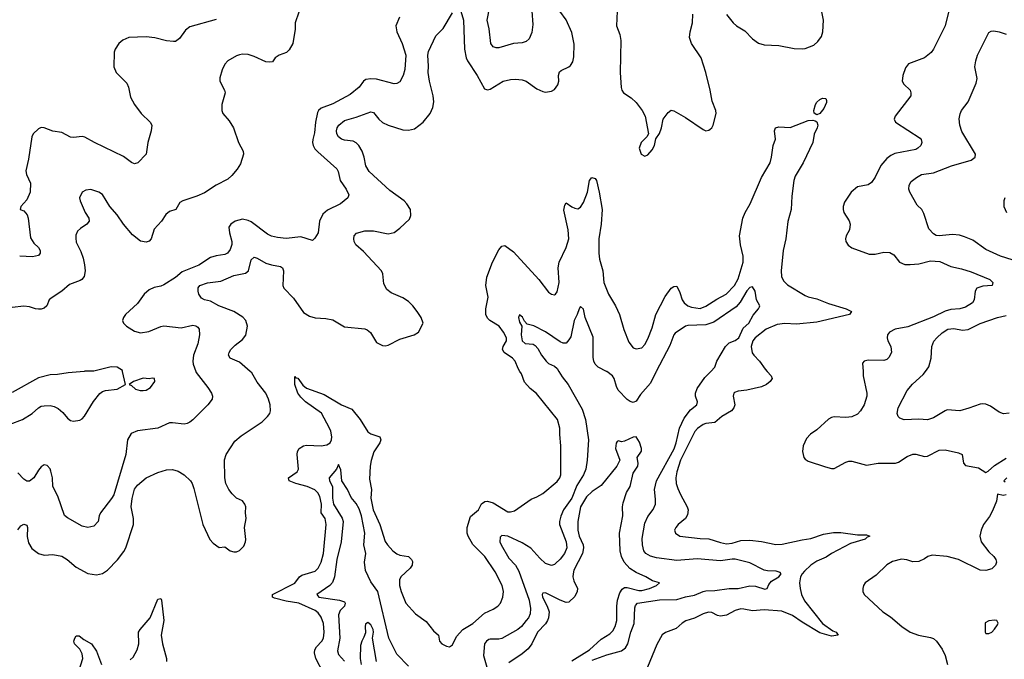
# Model space of a CAD drawing. Header units: inches. Extents: x 2057696 to 2160536, y 827480 to 1016834.
# Tile 63 of 256: x 2112202 to 2118956, y 838025 to 842412. Entities that reach past the tile are written whole.
import ezdxf

# ---------------------------------------------------------------- set-up
doc = ezdxf.new("R2010")
doc.units = ezdxf.units.IN
doc.header["$MEASUREMENT"] = 0
doc.layers.add('C1813', color=7, linetype='Continuous')
doc.layers.add('C1814', color=7, linetype='Continuous')

msp = doc.modelspace()

# ---------------------------------------------------------------- linework, layer by layer
at = {"layer": 'C1813', "color": 5}
for points, elevation in [([(2112050, 839606.8), (2112221.2, 839670), (2112286.6, 839710), (2112330, 839750.5), (2112350, 839761.3), (2112370, 839764.2), (2112410, 839765.3), (2112438.9, 839758.8), (2112466.3, 839746.3), (2112498, 839718), (2112530, 839678), (2112550, 839662.4), (2112570, 839659.3), (2112614.5, 839665.5), (2112630, 839674), (2112646.5, 839693.5), (2112707.3, 839792.8), (2112751.2, 839848.8), (2112770, 839862), (2112790, 839868), (2112870, 839877.3), (2112928, 839910), (2112908, 840000)], 460), ([(2112644, 840000), (2112534, 839990), (2112462, 839978), (2112410, 839977.2), (2112330, 839956), (2112150, 839855.1)], 460), ([(2112190, 838912.4), (2112210, 838941.3), (2112230, 838952.4), (2112250, 838946), (2112254.6, 838930), (2112253.8, 838866.2), (2112262.7, 838822.7), (2112285.4, 838785.4), (2112330, 838751.3), (2112370, 838738.2), (2112430, 838743.2), (2112490, 838731.2), (2112528.8, 838708.8), (2112590, 838656.9), (2112670, 838613.7), (2112730, 838604.4), (2112770, 838612.4), (2112804.6, 838635.4), (2112872.7, 838707.3), (2112916.3, 838763.7), (2112930.7, 838789.3), (2112983.5, 838950), (2112982.9, 838990), (2112967, 839070), (2112972.7, 839127.3), (2112990, 839191.9), (2113010, 839219.6), (2113070, 839270.2), (2113150, 839306.7), (2113210, 839324.9), (2113250, 839327.2), (2113290, 839316.5), (2113330.9, 839290.9), (2113373.1, 839250), (2113384.9, 839230), (2113396, 839196.1), (2113458.4, 838950), (2113507.4, 838847.4), (2113530, 838820.7), (2113570, 838791), (2113610, 838796.3), (2113645.5, 838770), (2113670, 838761.2), (2113690, 838761.8), (2113710, 838770.3), (2113739.7, 838800.3), (2113752.1, 838830), (2113753, 838847), (2113744.4, 838930), (2113756.3, 838990), (2113751.6, 839030), (2113753.6, 839070), (2113746, 839090), (2113730, 839112.7), (2113690, 839129.2), (2113660.1, 839160.1), (2113637.2, 839190), (2113616, 839230), (2113609.4, 839270), (2113606.3, 839393.7), (2113617.3, 839430), (2113678, 839522), (2113722, 839558), (2113865.2, 839654.8), (2113903, 839690), (2113916.9, 839710), (2113923.1, 839730), (2113920.9, 839770), (2113909.8, 839810), (2113891.4, 839851.4), (2113830, 839926.3), (2113794.4, 839990), (2113782.9, 840000)], 420), ([(2113410.7, 840000), (2113413.3, 839993.3), (2113491.8, 839890), (2113517, 839850), (2113523.7, 839830), (2113522.7, 839810), (2113493.2, 839770), (2113390, 839668), (2113370, 839650.5), (2113350, 839641.6), (2113330, 839637.6), (2113250, 839647.6), (2113230, 839646.3), (2113148.9, 839611.2), (2113010, 839591.5), (2112967.3, 839572.7), (2112941.7, 839530), (2112929.8, 839430), (2112847.2, 839152.9), (2112832.8, 839127.2), (2112757, 839030), (2112747, 839010), (2112741.2, 838970), (2112710, 838937.3), (2112670, 838928.2), (2112630, 838938.4), (2112530, 838994.4), (2112510, 839010.6), (2112464.5, 839144.5), (2112429, 839210), (2112427, 839270), (2112415.6, 839315.6), (2112410, 839331), (2112390, 839354), (2112370, 839358), (2112350, 839344.4), (2112330, 839321.6), (2112299.7, 839270), (2112270, 839247.4), (2112250, 839247.6), (2112230, 839259.5), (2112190, 839303.8)], 440), ([(2114286.8, 837930), (2114234.4, 838030), (2114224.6, 838070), (2114227.3, 838090), (2114238, 838110), (2114275, 838150), (2114285.8, 838170), (2114291.1, 838210), (2114286.2, 838270), (2114270, 838313.1), (2114250, 838342.8), (2114230, 838359.1), (2114116.1, 838410), (2114030, 838423.2), (2113950, 838443.7), (2113935.3, 838450), (2113936.4, 838470), (2114090, 838546.7), (2114122.3, 838590), (2114137.9, 838602.1), (2114230, 838628.5), (2114250, 838649.1), (2114270.5, 838690), (2114285.2, 838750), (2114304.7, 838950), (2114297.7, 838990), (2114270.6, 839030), (2114273, 839090), (2114261.6, 839141.6), (2114247.5, 839167.5), (2114226.2, 839186.2), (2114174, 839210), (2114095.8, 839230), (2114050, 839249.8), (2114046.9, 839270), (2114104.7, 839310), (2114115.1, 839330), (2114105.1, 839430), (2114106.9, 839450), (2114119.7, 839470), (2114149.6, 839490), (2114170, 839493.7), (2114270, 839488.9), (2114310, 839495.3), (2114332.8, 839510), (2114341.1, 839530), (2114343.1, 839550), (2114335.8, 839590), (2114327.3, 839610), (2114272.5, 839712.5), (2114163.2, 839790), (2114130, 839822.4), (2114110, 839851.1), (2114089, 839910), (2114090, 839964.7), (2114096.3, 839956.3), (2114110, 839954), (2114144.9, 839904.9), (2114170, 839884), (2114290, 839840.7), (2114410, 839770.2), (2114480.2, 839739.8), (2114538, 839670), (2114590, 839585.5), (2114610, 839572.1), (2114672.2, 839550), (2114680.2, 839530), (2114673.4, 839510), (2114631.7, 839448.3), (2114612.3, 839387.7), (2114605.7, 839350), (2114601.3, 839261.3), (2114616.3, 839190), (2114611.6, 839130), (2114626, 839050), (2114671.6, 838950), (2114710, 838833), (2114724.7, 838810), (2114762, 838770), (2114788.8, 838748.8), (2114810, 838739.2), (2114870.2, 838730.2), (2114890.3, 838710.3), (2114896.2, 838696.2), (2114894.9, 838670), (2114881.3, 838650), (2114815.5, 838590), (2114806.7, 838570), (2114807.4, 838530), (2114818.3, 838490), (2114850, 838410.6), (2114916.4, 838336.4), (2114990, 838284.9), (2115040.2, 838220.2), (2115074, 838190), (2115081, 838150), (2115098.8, 838130), (2115130, 838114.9), (2115150, 838110.6), (2115170, 838124), (2115198.9, 838181.1), (2115241.3, 838230), (2115310, 838271.3), (2115390, 838342), (2115450, 838369.2), (2115482, 838390), (2115499.8, 838410), (2115516.8, 838450), (2115520.3, 838490), (2115511.7, 838530), (2115464.4, 838624.4), (2115392.8, 838730), (2115310, 838812.4), (2115278.8, 838870), (2115272.7, 838890), (2115272.1, 838927.9), (2115295.6, 839004.4), (2115349.8, 839050), (2115370, 839092.4), (2115391.8, 839108.2), (2115410, 839110.2), (2115450, 839097.5), (2115550, 839036), (2115570, 839036), (2115595.6, 839044.4), (2115710, 839124.4), (2115750, 839138.4), (2115790, 839162.6), (2115890, 839244.9), (2115908, 839270), (2115913.5, 839290), (2115913.7, 839490), (2115906.2, 839566.2), (2115907.3, 839610), (2115891.5, 839670), (2115747.2, 839847.2), (2115703.6, 839883.6), (2115665.2, 839925.2), (2115643.9, 839983.9), (2115633.5, 840000)], 380), ([(2115901.6, 840000), (2115922.6, 839962.6), (2115965.3, 839910), (2116060.2, 839740.2), (2116083.2, 839670), (2116103.5, 839530), (2116095.8, 839390), (2116085.7, 839330), (2116070.6, 839290), (2116023.9, 839216.1), (2115990, 839129.2), (2115933.2, 839050), (2115913.3, 839006.7), (2115905.3, 838970), (2115906, 838950), (2115949.7, 838830.3), (2115954.6, 838790), (2115939.2, 838750), (2115910, 838712), (2115878.6, 838681.4), (2115870, 838674), (2115850, 838668.8), (2115810, 838680.9), (2115770, 838717.8), (2115707.6, 838787.6), (2115650, 838823.8), (2115550, 838869.4), (2115510, 838874.4), (2115498.2, 838861.8), (2115494.6, 838830), (2115504.3, 838810), (2115558, 838718), (2115604.1, 838670), (2115627.1, 838630), (2115697.2, 838430), (2115706.4, 838373.6), (2115703.2, 838336.8), (2115691.7, 838310), (2115677.2, 838290), (2115643.5, 838250), (2115619.7, 838230), (2115510, 838167.2), (2115490, 838162.9), (2115430, 838163.9), (2115420.2, 838159.8), (2115403.5, 838150), (2115391, 838130), (2115383.1, 838050), (2115407.3, 837970)], 360), ([(2116130, 838017.8), (2116230, 838055.9), (2116330, 838081.8), (2116357.2, 838102.8), (2116373.2, 838130), (2116394, 838210), (2116417.8, 838270), (2116421.1, 838378.9), (2116425.3, 838394.7), (2116439.3, 838410), (2116590, 838432.1), (2116710, 838435.7), (2116770, 838453.3), (2116830, 838463.7), (2116890, 838489.4), (2116910, 838493.5), (2116970, 838497.1), (2117070, 838511.6), (2117130, 838511.1), (2117210, 838528.4), (2117250, 838526.2), (2117314.1, 838505.9), (2117330.4, 838510), (2117341.8, 838538.2), (2117358.6, 838561.4), (2117410.3, 838590), (2117424.9, 838610), (2117419.5, 838619.5), (2117392, 838630), (2117331.4, 838631.4), (2117310, 838636), (2117210, 838685.6), (2117110.6, 838710.6), (2117090, 838711.6), (2117010, 838699.2), (2116850, 838713.1), (2116710, 838702.2), (2116570, 838720.9), (2116530, 838731.2), (2116497.4, 838750), (2116484.2, 838770), (2116473.5, 838810), (2116473, 838853), (2116490, 838959.5), (2116510, 839003.5), (2116548.2, 839051.8), (2116562.6, 839090), (2116563.7, 839123.7), (2116556.5, 839190), (2116570.1, 839250), (2116691.2, 839468.8), (2116705.4, 839510), (2116727.1, 839610), (2116760.1, 839679.9), (2116804.8, 839735.2), (2116847.4, 839770), (2116851, 839790), (2116837.7, 839830), (2116839, 839850), (2116850, 839882.4), (2116902.6, 839957.4), (2116943.9, 840000)], 360), ([(2116567.6, 840000), (2116564.9, 839995.1), (2116530, 839918), (2116459.6, 839840.4), (2116430, 839794.6), (2116410, 839786.7), (2116390, 839792.7), (2116370, 839806), (2116307.8, 839870), (2116295.3, 839895.3), (2116281, 839950), (2116269.4, 839970), (2116230, 839998.6), (2116227.1, 840000)], 360), ([(2117330.1, 840000), (2117356.4, 839970), (2117363, 839950), (2117350.5, 839930), (2117324.4, 839910), (2117290, 839894.6), (2117190, 839870.6), (2117130, 839863.1), (2117106.1, 839853.9), (2117100.5, 839850), (2117095.8, 839830), (2117107.6, 839770), (2117101.7, 839750), (2117084.2, 839730), (2117019, 839690), (2116970.8, 839649.2), (2116910, 839642.6), (2116890, 839635.4), (2116851.4, 839608.6), (2116833.1, 839586.9), (2116734.7, 839390), (2116710.6, 839310), (2116703.8, 839270), (2116706, 839230), (2116716.3, 839196.3), (2116734.2, 839154.2), (2116781.2, 839070), (2116786.9, 839050), (2116784.2, 839015.8), (2116769.2, 838990.8), (2116718.4, 838950), (2116702.4, 838930), (2116694.9, 838910), (2116700.5, 838890), (2116731, 838870), (2116870, 838852.8), (2116930, 838851.5), (2117010, 838825.4), (2117050, 838817.7), (2117090, 838821.4), (2117150, 838839.3), (2117210, 838841.1), (2117290, 838834), (2117390, 838812.9), (2117433.6, 838813.6), (2117570, 838843.9), (2117630, 838852.8), (2117715.8, 838884.2), (2117784.6, 838895.4), (2117834.2, 838894.2), (2117950, 838879.7), (2118010, 838879.5), (2118034, 838870), (2118016.5, 838863.5), (2118001.6, 838850), (2117901.3, 838818.7), (2117770.1, 838749.9), (2117734, 838726), (2117670, 838697.8), (2117630.1, 838670), (2117586.3, 838630), (2117568.8, 838610), (2117558.8, 838590), (2117552.2, 838550), (2117555, 838510), (2117565, 838470), (2117586.5, 838426.4), (2117709.6, 838269.6), (2117779.6, 838219.6), (2117803, 838210), (2117816.3, 838190), (2117770, 838184.1), (2117690, 838206.5), (2117570, 838278.6), (2117504.3, 838324.3), (2117430, 838356.1), (2117310, 838364.3), (2117230, 838357.6), (2117170.2, 838369.8), (2117150, 838369.9), (2117110, 838360.3), (2117050, 838328.5), (2117010, 838321), (2116990, 838326.2), (2116950, 838346.6), (2116927.6, 838347.6), (2116890, 838335.6), (2116830, 838307.6), (2116771.1, 838288.8), (2116746.5, 838273.5), (2116704.7, 838235.3), (2116632.4, 838207.6), (2116610, 838191.6), (2116573.4, 838126.6), (2116508.5, 837971.5)], 380), ([(2117987.3, 840000), (2117989.1, 839970), (2118012.3, 839850), (2118012.3, 839830), (2117995.9, 839770), (2117970.8, 839729.2), (2117950, 839707.2), (2117910, 839687.8), (2117870, 839683.5), (2117790, 839687.2), (2117770, 839683.1), (2117750, 839672.4), (2117670, 839598.7), (2117628, 839570), (2117599.9, 839540.1), (2117576.4, 839490), (2117572.7, 839450), (2117580.5, 839410), (2117590, 839397.3), (2117610, 839384.9), (2117730, 839344.9), (2117770, 839334.4), (2117790, 839334.4), (2117870, 839378), (2117890, 839383.6), (2117910, 839384.6), (2118010, 839355.6), (2118090.2, 839370.2), (2118210, 839370.2), (2118230, 839378), (2118290, 839416.9), (2118330, 839432.3), (2118350, 839431.3), (2118410, 839415.3), (2118430, 839418.5), (2118510, 839459.8), (2118550, 839461.7), (2118641.2, 839441.2), (2118667.3, 839430), (2118675.5, 839370), (2118690, 839353.4), (2118778.7, 839338.7), (2118830, 839307.3), (2118845.1, 839314.9), (2118890, 839354.4), (2118970, 839403.8)], 420), ([(2118990, 839713.1), (2118950, 839708.8), (2118921.1, 839721.1), (2118862.2, 839762.2), (2118830, 839774.9), (2118810, 839777.8), (2118790, 839776), (2118712.9, 839747.1), (2118650.4, 839730.4), (2118564.9, 839735.1), (2118549.8, 839730.2), (2118470, 839680.4), (2118430, 839668.4), (2118370, 839672.4), (2118268.5, 839668.5), (2118238.8, 839678.8), (2118227.7, 839690), (2118220.4, 839710), (2118228.9, 839750), (2118290, 839869.6), (2118326.8, 839913.2), (2118400.7, 839979.3), (2118415.8, 840000)], 440), ([(2115990, 838014.4), (2116110.8, 838090), (2116190, 838163), (2116250, 838200.2), (2116270, 838219.8), (2116286.6, 838250), (2116297.2, 838290), (2116297.8, 838390), (2116302.8, 838430), (2116318.7, 838481.3), (2116334.2, 838505.8), (2116350, 838516.8), (2116370, 838517.4), (2116450, 838496.5), (2116470, 838497.2), (2116522.8, 838510), (2116571, 838530), (2116592, 838550), (2116543.4, 838563.4), (2116496.3, 838590), (2116430, 838619.4), (2116388.5, 838648.5), (2116348.4, 838690), (2116330.2, 838730), (2116320.2, 838770), (2116315.9, 838890), (2116340.3, 839010), (2116337.4, 839070), (2116340.8, 839099.2), (2116365.3, 839170), (2116390.3, 839210), (2116410, 839302), (2116442, 839350), (2116444.9, 839370), (2116438.8, 839410), (2116466.8, 839453.2), (2116467.3, 839470), (2116454.9, 839514.9), (2116430.9, 839550.9), (2116410, 839548.2), (2116350, 839520.5), (2116330, 839516.3), (2116310, 839522.8), (2116300.2, 839519.8), (2116293.2, 839506.8), (2116289.6, 839470), (2116318, 839390), (2116297.3, 839350), (2116190, 839218), (2116130, 839176.9), (2116090, 839139.6), (2116049.9, 839070), (2116029.9, 838970), (2116030.9, 838910), (2116039.9, 838870), (2116066.4, 838810), (2116070.7, 838789.3), (2116062.8, 838750), (2116004.5, 838635.5), (2115997.7, 838610), (2115996.9, 838590), (2116003.8, 838563.8), (2116029, 838510), (2116027, 838490), (2116010, 838455.8), (2115970, 838417.4), (2115950, 838414.9), (2115910, 838429.4), (2115810, 838479.7), (2115790, 838478), (2115785.8, 838470), (2115787.7, 838450), (2115821.4, 838390), (2115833.9, 838350), (2115829.9, 838310.1), (2115822.6, 838290), (2115810, 838267.8), (2115753.1, 838210), (2115714.5, 838130), (2115690, 838097.4), (2115650, 838061.9), (2115558.3, 838001.7)], 340), ([(2114870, 837976.9), (2114790, 838060.3), (2114734.5, 838170), (2114659.8, 838490), (2114610, 838555.5), (2114574.5, 838634.5), (2114567.5, 838690), (2114575.8, 838750), (2114563.1, 838810), (2114569.5, 838890), (2114547.4, 839010), (2114530, 839056), (2114510, 839093.1), (2114475.3, 839135.3), (2114450.2, 839190.2), (2114412.9, 839250), (2114405.5, 839325.5), (2114390, 839362), (2114375.1, 839330), (2114325.3, 839270), (2114326.5, 839250), (2114348.4, 839210), (2114346.9, 839130), (2114355.8, 839090), (2114413.5, 838993.5), (2114421, 838970), (2114408.1, 838830), (2114378, 838710), (2114360.9, 838590), (2114348.7, 838551.2), (2114329.9, 838530.1), (2114240.5, 838470), (2114254.5, 838450), (2114395.3, 838430), (2114430, 838418), (2114435.1, 838410), (2114429.3, 838390), (2114401.1, 838358.9), (2114389.8, 838330.2), (2114397.4, 838170), (2114382, 838082), (2114390, 838058.3), (2114430, 838012.8)], 360), ([(2118974, 839270), (2118954, 839250), (2118962, 839242)], 420), ([(2118970, 839154), (2118949.6, 839149.6), (2118910, 839158), (2118902.8, 839110), (2118876.4, 839043.6), (2118855.7, 839004.3), (2118814.4, 838950), (2118797.6, 838910), (2118789.3, 838870), (2118798.3, 838830), (2118850, 838762.4), (2118883.8, 838730), (2118898, 838710), (2118902, 838690), (2118896.3, 838670), (2118870, 838645.1), (2118830, 838633), (2118790, 838636.4), (2118642, 838710), (2118564, 838730), (2118461.6, 838738.4), (2118430.8, 838730), (2118410, 838714.5), (2118370, 838695.1), (2118330, 838692.3), (2118288, 838708), (2118250, 838712.8), (2118190, 838695.8), (2118150, 838672.6), (2118077, 838603), (2118002, 838550), (2117990.3, 838530), (2117985.5, 838510), (2117986.5, 838490), (2117994.9, 838470), (2118122, 838350), (2118176.7, 838316.7), (2118254, 838250), (2118310, 838211.5), (2118366.8, 838190), (2118450, 838174.7), (2118470, 838166.5), (2118490.3, 838150), (2118530, 838094.4), (2118550, 838050.5), (2118567.6, 837990)], 420), ([(2112959.3, 838020.7), (2112979.8, 838040.3), (2113007.4, 838090), (2113019.1, 838130), (2113017.1, 838210), (2113027.7, 838230), (2113096.2, 838310), (2113150, 838437.3), (2113170, 838442), (2113175.6, 838430), (2113191.2, 838290), (2113172, 838190), (2113182.7, 838130), (2113209.5, 838030), (2113208.1, 838010)], 380), ([(2114650.1, 838010), (2114623.2, 838170), (2114630.1, 838209.9), (2114627.7, 838230), (2114610, 838261.1), (2114590, 838278), (2114575.3, 838264.7), (2114571.5, 838250), (2114574, 838206), (2114563.9, 838176.1), (2114548.5, 838150), (2114540.1, 838119.9), (2114537.3, 838030), (2114544.9, 837990)], 340), ([(2112610.8, 837949.2), (2112635, 838030), (2112630, 838062), (2112614.8, 838094.8), (2112578.5, 838130), (2112572.9, 838150), (2112581.2, 838170), (2112590, 838186.7), (2112610, 838186.3), (2112641.5, 838161.4), (2112693.7, 838130), (2112730, 838080.2), (2112764.3, 837990)], 380)]:
    msp.add_lwpolyline(points, dxfattribs=dict(at, elevation=elevation))
for points, elevation in [([(2113110, 839954), (2113091.3, 839948.7), (2113050, 839952.7), (2112982, 839930), (2112954, 839910), (2112970, 839902), (2112996.9, 839876.9), (2113027.7, 839867.7), (2113050, 839868), (2113070, 839870.8), (2113099.3, 839890), (2113128, 839930), (2113126, 839950)], 460), ([(2118890, 838294), (2118850, 838288), (2118824.7, 838275.3), (2118824.7, 838210), (2118830, 838202), (2118850, 838202), (2118870, 838212), (2118890, 838232), (2118910, 838262), (2118913.6, 838273.6), (2118906, 838290)], 440)]:
    msp.add_lwpolyline(points, close=True, dxfattribs=dict(at, elevation=elevation))
at = {"layer": 'C1814', "color": 5}
for points, elevation in [([(2115714.5, 842470), (2115721.4, 842378.6), (2115715.9, 842324), (2115698, 842282), (2115677.2, 842262.8), (2115650, 842253), (2115590, 842248.2), (2115490, 842219.3), (2115470, 842219.1), (2115450, 842227.3), (2115433.4, 842250), (2115422.3, 842350), (2115409.1, 842410), (2115446.9, 842610)], 440), ([(2117050, 842448.7), (2117096.5, 842390), (2117120.3, 842370), (2117177, 842337), (2117230, 842281.3), (2117270, 842252.2), (2117310, 842239.5), (2117410, 842234.9), (2117515.9, 842215.9), (2117570, 842212.8), (2117590, 842215.3), (2117650, 842238.7), (2117677.8, 842262.2), (2117702.2, 842297.8), (2117712.5, 842330), (2117715, 842410), (2117701, 842490)], 420), ([(2118590, 842528), (2118550.3, 842370), (2118470.2, 842209.8), (2118453.7, 842186.3), (2118409.3, 842150.7), (2118299.3, 842110), (2118278.4, 842081.6), (2118259.6, 842030), (2118255.3, 841990), (2118266.4, 841970), (2118310.4, 841930), (2118315.8, 841910), (2118314, 841890), (2118208.5, 841750), (2118201.6, 841730), (2118210.4, 841710), (2118379.1, 841599.1), (2118387, 841590), (2118390.4, 841570), (2118384.2, 841550), (2118364.2, 841530), (2118350, 841522.6), (2118205.9, 841494.1), (2118178.6, 841481.4), (2118150, 841460.4), (2118110, 841413.3), (2118070, 841331.8), (2118045.5, 841294.5), (2118021.4, 841278.6), (2117950, 841266.3), (2117906.4, 841230), (2117859.9, 841160.1), (2117850.3, 841130), (2117850.3, 841110), (2117856.5, 841090), (2117892.7, 841032.7), (2117899.6, 841010), (2117893.8, 840970), (2117871.6, 840930), (2117866.5, 840910), (2117870, 840891.3), (2117886.3, 840866.3), (2117910, 840846.7), (2118030, 840804.2), (2118070, 840803.6), (2118130, 840818.5), (2118170, 840816.5), (2118199, 840799), (2118238.4, 840750), (2118273.2, 840733.2), (2118310, 840732.1), (2118370, 840738.5), (2118450, 840759.2), (2118514.4, 840754.4), (2118590, 840718.6), (2118663.4, 840703.4), (2118730, 840683.2), (2118857.3, 840630), (2118877, 840610), (2118872.2, 840590), (2118810, 840583.5), (2118768.4, 840570), (2118756.4, 840550), (2118749, 840490), (2118737.7, 840470), (2118690, 840439.5), (2118651.8, 840428.2), (2118590, 840423.4), (2118550, 840413.9), (2118470, 840374.6), (2118294.7, 840305.3), (2118208.2, 840290), (2118169, 840270), (2118155.2, 840250), (2118153.8, 840230), (2118158.5, 840210), (2118178.4, 840170), (2118182.7, 840130), (2118164.7, 840095.3), (2118150, 840082.5), (2118130, 840073.7), (2118023, 840077), (2117996, 840070), (2117983.8, 840056.2), (2117987.3, 840000)], 420), ([(2114115.9, 842464.1), (2114091, 842391), (2114092.2, 842347.8), (2114076, 842250), (2114050, 842206), (2114031.9, 842188.1), (2113982.8, 842170), (2113954.8, 842150), (2113935.6, 842124.4), (2113919, 842121), (2113890, 842124.4), (2113810, 842160.8), (2113770, 842172.9), (2113730, 842175.6), (2113710, 842172.2), (2113690, 842165.1), (2113630, 842129.4), (2113610, 842106.6), (2113590, 842069.2), (2113574.2, 842014.2), (2113574, 841990), (2113606.4, 841930), (2113610.5, 841910), (2113588.4, 841830), (2113588.7, 841788.7), (2113595.5, 841770), (2113638.4, 841718.4), (2113668.9, 841670), (2113702.6, 841570), (2113734, 841510), (2113738, 841490), (2113716.3, 841423.7), (2113693.2, 841386.8), (2113656.4, 841343.6), (2113630, 841318.9), (2113550, 841276.9), (2113470, 841224.7), (2113418.3, 841201.7), (2113321, 841170), (2113301.4, 841158.6), (2113272.7, 841110), (2113230, 841095.6), (2113204, 841076), (2113174, 841030), (2113125.5, 840974.5), (2113104, 840910), (2113090, 840893.2), (2113070, 840887.3), (2113030, 840893.2), (2112976.9, 840936.9), (2112914.7, 841010), (2112870, 841074.5), (2112819.5, 841130), (2112770, 841214), (2112744, 841230), (2112690, 841247.3), (2112656.1, 841243.9), (2112630.8, 841230), (2112613.4, 841190), (2112616.3, 841170), (2112650.7, 841090), (2112677.3, 841050), (2112678.8, 841030), (2112662.8, 841010), (2112618.8, 840981.2), (2112599.3, 840960.7), (2112586.7, 840933.3), (2112586.2, 840913.8), (2112590, 840886), (2112621.8, 840821.8), (2112637.3, 840777.3), (2112647.4, 840730), (2112650.3, 840690.3), (2112644.4, 840650), (2112629, 840631), (2112616.5, 840623.5), (2112543.8, 840596.2), (2112490, 840549.6), (2112417.6, 840502.4), (2112404.9, 840490), (2112387.7, 840450), (2112370, 840434.5), (2112350, 840427.8), (2112330, 840427.6), (2112309.7, 840429.7), (2112270, 840443.6), (2112230, 840447.6), (2112150, 840438)], 440), ([(2113550, 842414.5), (2113370, 842363.1), (2113339.5, 842340.5), (2113297.7, 842282.3), (2113270, 842264), (2113258.2, 842261.8), (2113210, 842267.1), (2113130, 842288.3), (2113070, 842295.1), (2112950, 842289.6), (2112910, 842271.8), (2112883, 842250), (2112857.1, 842210), (2112850.7, 842190.7), (2112848, 842090), (2112864.9, 842050), (2112937.4, 841977.4), (2112948.6, 841948.6), (2112962, 841882), (2112988.5, 841830), (2113035.8, 841770), (2113097.4, 841710), (2113108.1, 841690), (2113104.1, 841650), (2113080.1, 841570), (2113070, 841489.2), (2113013.4, 841430), (2112990, 841424.2), (2112970, 841433.6), (2112914.9, 841474.9), (2112714.3, 841570), (2112650, 841606.4), (2112630, 841612.2), (2112570, 841604), (2112550, 841606.9), (2112490, 841637.6), (2112430, 841647.8), (2112370, 841671.4), (2112350, 841673.6), (2112330, 841663.7), (2112294.8, 841630), (2112284.9, 841610), (2112263.2, 841456.8), (2112244.6, 841375.4), (2112249.3, 841350), (2112275.6, 841290), (2112273.1, 841230), (2112250, 841176.3), (2112210.6, 841130), (2112204.7, 841110), (2112230, 841100.5), (2112253.1, 841073.1), (2112260.3, 841050), (2112276.7, 840916.7), (2112299.9, 840879.9), (2112331.6, 840850), (2112341.7, 840830), (2112342, 840810), (2112330, 840794), (2112290, 840784.7), (2112202, 840790)], 420), ([(2114808.4, 842430), (2114782.6, 842370), (2114788.2, 842330), (2114826, 842250), (2114852, 842168), (2114844.5, 842070), (2114832.3, 842030), (2114810, 841986), (2114790, 841974), (2114770, 841973), (2114650, 842004.3), (2114610, 842007.3), (2114576.8, 842003.2), (2114559.7, 841990), (2114530, 841948.8), (2114470, 841898.3), (2114350, 841834.7), (2114270, 841806.2), (2114252, 841790), (2114244.7, 841775.3), (2114230.6, 841710), (2114223.3, 841636.7), (2114213.3, 841590), (2114210.7, 841570), (2114214.6, 841550), (2114227.3, 841527.3), (2114246.7, 841506.7), (2114378.4, 841390), (2114387.6, 841370), (2114399.6, 841310), (2114440.9, 841250), (2114459.3, 841210), (2114452.7, 841190), (2114402.7, 841150), (2114313.4, 841106.6), (2114281.3, 841078.7), (2114258.7, 841030), (2114249.5, 840950), (2114227.3, 840912.7), (2114210, 840898.8), (2114130, 840922), (2114030, 840912.4), (2113970, 840918), (2113930, 840928.6), (2113901.6, 840941.6), (2113790, 841025.7), (2113770, 841036), (2113730, 841043.1), (2113681.2, 841030), (2113649.3, 841010), (2113637.6, 840990), (2113640.9, 840950), (2113657.3, 840890), (2113657.3, 840870), (2113645.1, 840834.9), (2113628.5, 840811.5), (2113610, 840802), (2113550, 840793.6), (2113510, 840781.3), (2113430.6, 840729.4), (2113317.5, 840682.5), (2113270, 840642.8), (2113190, 840594.7), (2113170, 840585.6), (2113124.5, 840575.5), (2113090, 840559.6), (2113055.1, 840530), (2113010, 840466.7), (2112927.3, 840390), (2112914, 840370), (2112907.3, 840350), (2112910, 840342), (2112914.5, 840330), (2112935.6, 840310), (2112990, 840275.6), (2113030, 840264.8), (2113087.5, 840272.5), (2113170, 840308.4), (2113190, 840311.9), (2113310, 840297.7), (2113390, 840316.4), (2113410, 840313), (2113423.1, 840303.1), (2113432.8, 840290), (2113436.4, 840250), (2113424.4, 840190), (2113393.5, 840110), (2113389, 840070), (2113391.5, 840050), (2113410.7, 840000)], 440), ([(2113782.9, 840000), (2113710, 840063.7), (2113646.3, 840090), (2113634, 840110), (2113638, 840130), (2113650.8, 840150), (2113679.7, 840180.3), (2113730, 840218.8), (2113752.2, 840247.8), (2113765.3, 840310), (2113753.3, 840350), (2113732.5, 840372.5), (2113670.4, 840410.4), (2113568.8, 840448.8), (2113510, 840481.3), (2113470, 840491.4), (2113450, 840502), (2113431, 840530), (2113425.9, 840550), (2113426.8, 840573.2), (2113437.7, 840590), (2113490, 840607.9), (2113581.6, 840618.4), (2113670, 840656.8), (2113750, 840673.8), (2113770.5, 840689.6), (2113790, 840765.5), (2113810, 840782.8), (2113830, 840776.2), (2113890, 840742.9), (2113930, 840730.2), (2113990, 840720.3), (2114003.8, 840710), (2114011.2, 840690), (2114006.4, 840590), (2114014.4, 840570), (2114081.1, 840501.2), (2114150, 840403.5), (2114190, 840378.5), (2114230, 840368.2), (2114303.2, 840363.2), (2114350, 840354), (2114430, 840305.7), (2114570, 840291.9), (2114586, 840286), (2114607.4, 840267.4), (2114650, 840197.3), (2114690, 840177.3), (2114710, 840174.8), (2114730, 840180.7), (2114810, 840220.7), (2114909.1, 840250.9), (2114938, 840270), (2114968.7, 840330), (2114956, 840370), (2114929.3, 840410), (2114899.5, 840450), (2114870, 840478.4), (2114830, 840505.1), (2114750, 840538.3), (2114721.4, 840561.4), (2114701, 840601), (2114692.8, 840670), (2114685.1, 840690), (2114561.3, 840821.3), (2114506.9, 840867), (2114495.6, 840890), (2114493.5, 840910), (2114497.4, 840930), (2114512.9, 840947.1), (2114570, 840963.5), (2114630, 840964.1), (2114730, 840944.4), (2114770, 840953.4), (2114810, 840981.3), (2114875.3, 841044.7), (2114886, 841070), (2114882, 841110), (2114858.3, 841150), (2114839.1, 841170), (2114740.6, 841240.6), (2114599, 841370), (2114577.2, 841410), (2114565.7, 841470), (2114552.2, 841510), (2114527.5, 841550), (2114510, 841567.5), (2114490, 841578.7), (2114430, 841585.2), (2114410, 841592.8), (2114388.9, 841610), (2114378.6, 841630), (2114376.2, 841650), (2114379.8, 841670), (2114391.5, 841688.5), (2114430, 841720.9), (2114510, 841744), (2114610, 841781.5), (2114630, 841775.8), (2114664.7, 841730), (2114690, 841708.3), (2114729.6, 841689.6), (2114830, 841656.6), (2114870, 841653.8), (2114910, 841664.7), (2114970, 841710.2), (2115018.2, 841770), (2115035, 841810), (2115042.3, 841850), (2115038.8, 841890), (2115013.5, 841990), (2115004.9, 842050), (2115007.3, 842092.7), (2115001.7, 842170), (2115006.5, 842193.5), (2115057.7, 842302.3), (2115108, 842352), (2115170, 842458.8)], 420), ([(2115228.4, 842470), (2115245.4, 842410), (2115252.2, 842210), (2115264.1, 842150), (2115272.8, 842130), (2115339.4, 842030), (2115390, 841938), (2115410, 841930.4), (2115430, 841935.3), (2115517.6, 841990), (2115570, 842003), (2115604.2, 842004.2), (2115650, 841998.9), (2115677.1, 841990), (2115750, 841937.4), (2115790, 841918.8), (2115810, 841915.3), (2115850, 841923.1), (2115870, 841934.4), (2115894.7, 841965.3), (2115899.8, 841990), (2115898.7, 842030), (2115905.9, 842054.1), (2115915.9, 842064), (2115970, 842089.1), (2115981.1, 842098.9), (2115996.2, 842123.8), (2116003.2, 842156.8), (2116005.6, 842245.6), (2115990, 842323.7), (2115950.6, 842410.6), (2115908, 842470)], 420), ([(2116300.4, 842470), (2116296.6, 842370), (2116318.4, 842310), (2116325, 842270), (2116320.7, 842050), (2116328.3, 841948.3), (2116331.7, 841930), (2116343.7, 841910), (2116395.9, 841875.9), (2116430, 841843.7), (2116471.7, 841790), (2116492.4, 841750), (2116516, 841630), (2116504, 841610), (2116464.4, 841570), (2116452.4, 841530), (2116466, 841490), (2116490, 841475.5), (2116510, 841484.9), (2116541.3, 841518.7), (2116556, 841550), (2116565.6, 841594.4), (2116590, 841632), (2116605.2, 841670), (2116617.2, 841730), (2116650, 841776), (2116670, 841790.8), (2116690, 841787.3), (2116770, 841741.3), (2116890, 841659.1), (2116910, 841650.7), (2116930, 841654), (2116939.1, 841660.9), (2116950, 841671), (2116959.5, 841690), (2116979.7, 841770), (2116976.9, 841790), (2116952.9, 841852.9), (2116939.2, 841930), (2116909.7, 842050), (2116877.8, 842150), (2116810.8, 842250), (2116797.8, 842290), (2116801.4, 842330), (2116816.5, 842390), (2116819.4, 842450)], 420), ([(2119010, 840764.5), (2118930, 840790.2), (2118830, 840835.6), (2118740.2, 840899.8), (2118683.8, 840923.8), (2118650, 840933.4), (2118600.7, 840939.3), (2118509, 840929), (2118490, 840932.7), (2118470, 840943.8), (2118438.3, 840978.3), (2118403.9, 841083.9), (2118390, 841110.7), (2118359.3, 841139.3), (2118309.1, 841229.1), (2118302, 841250), (2118303.8, 841276.2), (2118317.7, 841302.2), (2118353, 841330), (2118389.3, 841350.7), (2118470, 841361.2), (2118594, 841410), (2118730, 841448.8), (2118757, 841470), (2118759.6, 841490), (2118665.2, 841645.2), (2118650.2, 841690), (2118646.6, 841733.4), (2118653.3, 841766.7), (2118663.6, 841790), (2118707.4, 841850), (2118762.9, 841977.1), (2118770.4, 842010), (2118754.9, 842090), (2118760.2, 842130), (2118773.4, 842170), (2118850, 842323.7), (2118866.5, 842333.5), (2118884.4, 842335.6), (2118921.2, 842330), (2118970, 842313)], 440), ([(2115633.5, 840000), (2115620.4, 840020.4), (2115600.3, 840070), (2115582.4, 840090), (2115526.2, 840130), (2115514.6, 840150), (2115517.8, 840170), (2115541.1, 840210), (2115540.6, 840230), (2115521.7, 840270), (2115490.8, 840310.8), (2115428.2, 840348.2), (2115410, 840364.8), (2115400.2, 840390), (2115399.6, 840430), (2115416.8, 840510), (2115398.9, 840590), (2115405.7, 840645.7), (2115445.4, 840750), (2115490, 840832.8), (2115510, 840858), (2115530, 840863.1), (2115590, 840820.3), (2115763.2, 840630), (2115830, 840543.1), (2115850, 840528.6), (2115870, 840526), (2115877.2, 840530), (2115890, 840546), (2115902.4, 840610), (2115896.5, 840710), (2115902.6, 840750), (2115950.7, 840850), (2115968.6, 840910), (2115965.6, 840970), (2115935.2, 841104.8), (2115940.5, 841139.5), (2115950, 841156.3), (2115989.1, 841129.1), (2116010, 841120.4), (2116030, 841115.5), (2116050, 841125.5), (2116070, 841157.3), (2116097.3, 841230), (2116111.5, 841310), (2116127.3, 841330), (2116150, 841323.8), (2116158.3, 841310), (2116177.2, 841230), (2116197.2, 841110), (2116190.1, 841009.9), (2116175.1, 840910), (2116173.9, 840810), (2116178.8, 840770), (2116202.4, 840690), (2116210.2, 840610), (2116241, 840530), (2116288.5, 840450), (2116316.8, 840390), (2116346.5, 840286.5), (2116381.2, 840201.2), (2116410, 840161), (2116430, 840154.8), (2116470, 840160.7), (2116490, 840184.9), (2116510, 840222.8), (2116540.6, 840299.4), (2116565.6, 840390), (2116630, 840513.7), (2116670, 840570.3), (2116690, 840583.1), (2116710, 840584.9), (2116730, 840540.7), (2116745.4, 840490), (2116759.6, 840470), (2116786, 840450), (2116810, 840440.5), (2116870, 840432.3), (2116910, 840446.6), (2116984.6, 840495.4), (2117048.7, 840530), (2117105.6, 840590), (2117130, 840634.3), (2117165.5, 840750), (2117165.1, 840790), (2117147.8, 840867.8), (2117139.4, 840930), (2117162.8, 841050), (2117178.8, 841090), (2117214.1, 841150), (2117290, 841330.3), (2117349.3, 841430.7), (2117360.2, 841470), (2117369.8, 841550.2), (2117387.5, 841592.5), (2117380.4, 841650), (2117386.3, 841670), (2117410, 841678.2), (2117487.2, 841672.8), (2117610, 841720.3), (2117643.5, 841723.5), (2117658.8, 841718.8), (2117670.9, 841710.9), (2117676.3, 841690), (2117671.8, 841670), (2117652.4, 841627.6), (2117642.3, 841570), (2117577.3, 841430), (2117521.2, 841338.8), (2117512.6, 841310), (2117498.3, 841201.7), (2117494.5, 841110), (2117472.2, 841027.8), (2117456.9, 840910), (2117440.3, 840830), (2117426.7, 840690), (2117428.9, 840650), (2117441.6, 840621.6), (2117470, 840592.8), (2117590, 840520.2), (2117610, 840510.2), (2117670, 840497.9), (2117750, 840466.4), (2117870.6, 840430), (2117907.7, 840410), (2117894.8, 840390), (2117670, 840337.7), (2117530, 840324.5), (2117450, 840327.9), (2117399.1, 840320.9), (2117323.1, 840290), (2117246.2, 840230), (2117232.4, 840210), (2117220.8, 840170), (2117227.3, 840127.3), (2117237.6, 840110), (2117278, 840070), (2117316, 840016), (2117330.1, 840000)], 380), ([(2118960.7, 841190), (2118953.4, 841170), (2118953.4, 841130), (2118970.4, 841090.4)], 460), ([(2116943.9, 840000), (2116971.5, 840028.6), (2116985.2, 840070), (2117044.8, 840170), (2117070, 840195), (2117110, 840210.9), (2117136, 840230), (2117164.4, 840295.6), (2117204.1, 840330), (2117234.3, 840385.7), (2117270.6, 840430), (2117276.4, 840443.6), (2117279.1, 840450), (2117257.3, 840490), (2117247.7, 840550), (2117230, 840578.8), (2117210, 840574.4), (2117190, 840551.9), (2117145.1, 840474.9), (2117117.6, 840442.4), (2116963, 840337), (2116910, 840319.4), (2116785.2, 840314.8), (2116769.9, 840310.1), (2116698.4, 840261.6), (2116689.8, 840250.2), (2116662.3, 840177.7), (2116567.6, 840000)], 360), ([(2116227.1, 840000), (2116170, 840027.8), (2116150.2, 840050), (2116140.2, 840070), (2116135.6, 840095.6), (2116134.9, 840234.9), (2116081.3, 840370), (2116070, 840426), (2116050, 840444.9), (2116039.6, 840430), (2116026.2, 840390), (2116006, 840350), (2115982.1, 840237.9), (2115970, 840215.5), (2115950, 840194.4), (2115930, 840194.2), (2115910, 840203.2), (2115810, 840271.7), (2115730, 840313.4), (2115683.4, 840323.4), (2115663.8, 840343.8), (2115651.7, 840371.7), (2115630, 840386.8), (2115624, 840370), (2115630, 840337.2), (2115646, 840310), (2115642.2, 840250), (2115650, 840209.8), (2115670, 840190.7), (2115725.5, 840185.5), (2115738, 840178), (2115757.3, 840157.3), (2115782.4, 840110), (2115812.6, 840070), (2115830, 840054.7), (2115870, 840036.5), (2115890, 840020.7), (2115901.6, 840000)], 360), ([(2118415.8, 840000), (2118437.6, 840030), (2118455.2, 840090), (2118458.3, 840170), (2118473, 840207), (2118493.1, 840230), (2118530, 840263.5), (2118570, 840289.7), (2118610, 840293.1), (2118670, 840283.1), (2118707.4, 840287.4), (2118790, 840328.6), (2118910, 840369.7), (2118970, 840382.6)], 440), ([(2112908, 840000), (2112906.6, 840006.6), (2112870, 840029.4), (2112830, 840032), (2112710, 840001.6), (2112650, 840000.5), (2112644, 840000)], 460)]:
    msp.add_lwpolyline(points, dxfattribs=dict(at, elevation=elevation))
at = {"layer": 'C1814', "color": 5, "elevation": 380}
msp.add_lwpolyline([(2117670, 841759), (2117652.1, 841772.1), (2117649.7, 841789.7), (2117661, 841830), (2117670, 841846.3), (2117690, 841866), (2117710, 841874.7), (2117731.2, 841871.2), (2117737.3, 841857.3), (2117736.2, 841843.8), (2117717.4, 841802.6), (2117690, 841769.2)], close=True, dxfattribs=at)

doc.saveas('drawing.dxf')
